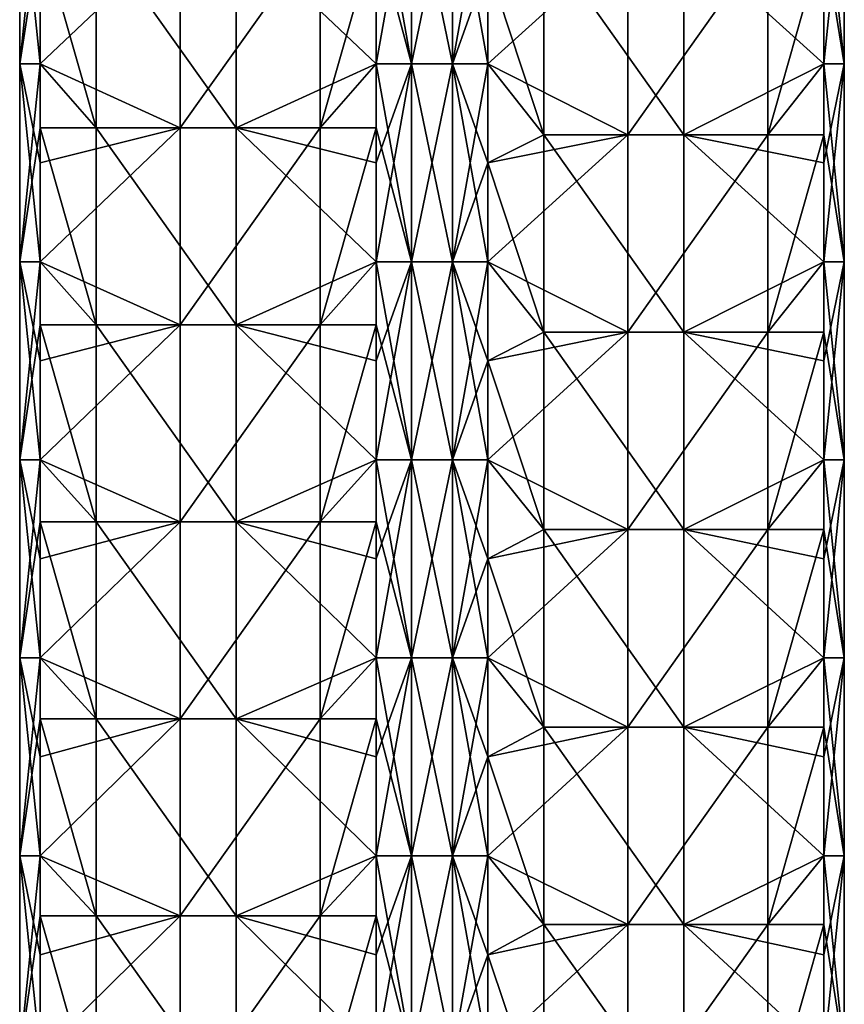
# Model space of a CAD drawing. Extents: x -90 to 138, y -1992 to 8.
# Tile 17 of 21: x -52 to 52, y -484 to -360. Entities that reach past the tile are written whole.
import ezdxf

# ---------------------------------------------------------------- set-up
doc = ezdxf.new("R2010")
doc.units = 0
doc.header["$LTSCALE"] = 81.481481
for name, color, linetype in [('20', 7, 'CONTINUOUS'), ('21', 7, 'CONTINUOUS'), ('22', 7, 'CONTINUOUS'), ('23', 7, 'CONTINUOUS'), ('24', 7, 'CONTINUOUS'), ('25', 7, 'CONTINUOUS'), ('26', 7, 'CONTINUOUS'), ('27', 7, 'CONTINUOUS')]:
    doc.layers.add(name, color=color, linetype=linetype)

msp = doc.modelspace()

# ---------------------------------------------------------------- linework, layer by layer
at = {"layer": '20', "linetype": 'CONTINUOUS'}
for points in [[(-7.07, -352.89, -49.5), (-2.59, -340.38, -52.09), (-7.07, -365.4, -49.5), (-7.07, -352.89, -49.5)], [(-7.07, -365.4, -49.5), (-2.59, -340.38, -52.09), (-2.59, -365.4, -52.09), (-7.07, -365.4, -49.5)], [(-2.59, -340.38, -52.09), (2.59, -340.38, -52.09), (-2.59, -365.4, -52.09), (-2.59, -340.38, -52.09)], [(-2.59, -365.4, -52.09), (2.59, -340.38, -52.09), (2.59, -365.4, -52.09), (-2.59, -365.4, -52.09)], [(2.59, -340.38, -52.09), (7.07, -340.38, -49.5), (2.59, -365.4, -52.09), (2.59, -340.38, -52.09)], [(7.07, -340.38, -49.5), (7.07, -352.89, -49.5), (2.59, -365.4, -52.09), (7.07, -340.38, -49.5)], [(2.59, -365.4, -52.09), (7.07, -352.89, -49.5), (7.07, -365.4, -49.5), (2.59, -365.4, -52.09)], [(-7.07, -365.4, -49.5), (-2.59, -365.4, -52.09), (-7.07, -377.91, -49.5), (-7.07, -365.4, -49.5)], [(-7.07, -377.91, -49.5), (-2.59, -365.4, -52.09), (-7.07, -390.43, -49.5), (-7.07, -377.91, -49.5)], [(-7.07, -390.43, -49.5), (-2.59, -365.4, -52.09), (-2.59, -390.43, -52.09), (-7.07, -390.43, -49.5)], [(-2.59, -365.4, -52.09), (2.59, -365.4, -52.09), (-2.59, -390.43, -52.09), (-2.59, -365.4, -52.09)], [(-2.59, -390.43, -52.09), (2.59, -365.4, -52.09), (2.59, -390.43, -52.09), (-2.59, -390.43, -52.09)], [(2.59, -365.4, -52.09), (7.07, -365.4, -49.5), (2.59, -390.43, -52.09), (2.59, -365.4, -52.09)], [(7.07, -365.4, -49.5), (7.07, -377.91, -49.5), (2.59, -390.43, -52.09), (7.07, -365.4, -49.5)], [(2.59, -390.43, -52.09), (7.07, -377.91, -49.5), (7.07, -390.43, -49.5), (2.59, -390.43, -52.09)], [(-7.07, -390.43, -49.5), (-2.59, -390.43, -52.09), (-7.07, -402.94, -49.5), (-7.07, -390.43, -49.5)], [(-7.07, -402.94, -49.5), (-2.59, -390.43, -52.09), (-7.07, -415.45, -49.5), (-7.07, -402.94, -49.5)], [(-7.07, -415.45, -49.5), (-2.59, -390.43, -52.09), (-2.59, -415.45, -52.09), (-7.07, -415.45, -49.5)], [(-2.59, -390.43, -52.09), (2.59, -390.43, -52.09), (-2.59, -415.45, -52.09), (-2.59, -390.43, -52.09)], [(-2.59, -415.45, -52.09), (2.59, -390.43, -52.09), (2.59, -415.45, -52.09), (-2.59, -415.45, -52.09)], [(2.59, -390.43, -52.09), (7.07, -390.43, -49.5), (2.59, -415.45, -52.09), (2.59, -390.43, -52.09)], [(7.07, -390.43, -49.5), (7.07, -402.94, -49.5), (2.59, -415.45, -52.09), (7.07, -390.43, -49.5)], [(2.59, -415.45, -52.09), (7.07, -402.94, -49.5), (7.07, -415.45, -49.5), (2.59, -415.45, -52.09)], [(-7.07, -415.45, -49.5), (-2.59, -415.45, -52.09), (-7.07, -427.96, -49.5), (-7.07, -415.45, -49.5)], [(-7.07, -427.96, -49.5), (-2.59, -415.45, -52.09), (-7.07, -440.48, -49.5), (-7.07, -427.96, -49.5)], [(-7.07, -440.48, -49.5), (-2.59, -415.45, -52.09), (-2.59, -440.48, -52.09), (-7.07, -440.48, -49.5)], [(-2.59, -415.45, -52.09), (2.59, -415.45, -52.09), (-2.59, -440.48, -52.09), (-2.59, -415.45, -52.09)], [(-2.59, -440.48, -52.09), (2.59, -415.45, -52.09), (2.59, -440.48, -52.09), (-2.59, -440.48, -52.09)], [(2.59, -415.45, -52.09), (7.07, -415.45, -49.5), (2.59, -440.48, -52.09), (2.59, -415.45, -52.09)], [(7.07, -415.45, -49.5), (7.07, -427.96, -49.5), (2.59, -440.48, -52.09), (7.07, -415.45, -49.5)], [(2.59, -440.48, -52.09), (7.07, -427.96, -49.5), (7.07, -440.48, -49.5), (2.59, -440.48, -52.09)], [(-7.07, -440.48, -49.5), (-2.59, -440.48, -52.09), (-7.07, -452.99, -49.5), (-7.07, -440.48, -49.5)], [(-7.07, -452.99, -49.5), (-2.59, -440.48, -52.09), (-7.07, -465.5, -49.5), (-7.07, -452.99, -49.5)], [(-7.07, -465.5, -49.5), (-2.59, -440.48, -52.09), (-2.59, -465.5, -52.09), (-7.07, -465.5, -49.5)], [(-2.59, -440.48, -52.09), (2.59, -440.48, -52.09), (-2.59, -465.5, -52.09), (-2.59, -440.48, -52.09)], [(-2.59, -465.5, -52.09), (2.59, -440.48, -52.09), (2.59, -465.5, -52.09), (-2.59, -465.5, -52.09)], [(2.59, -440.48, -52.09), (7.07, -440.48, -49.5), (2.59, -465.5, -52.09), (2.59, -440.48, -52.09)], [(7.07, -440.48, -49.5), (7.07, -452.99, -49.5), (2.59, -465.5, -52.09), (7.07, -440.48, -49.5)], [(2.59, -465.5, -52.09), (7.07, -452.99, -49.5), (7.07, -465.5, -49.5), (2.59, -465.5, -52.09)], [(-7.07, -465.5, -49.5), (-2.59, -465.5, -52.09), (-7.07, -478.01, -49.5), (-7.07, -465.5, -49.5)], [(-7.07, -478.01, -49.5), (-2.59, -465.5, -52.09), (-7.07, -490.52, -49.5), (-7.07, -478.01, -49.5)], [(-7.07, -490.52, -49.5), (-2.59, -465.5, -52.09), (-2.59, -490.52, -52.09), (-7.07, -490.52, -49.5)], [(-2.59, -465.5, -52.09), (2.59, -465.5, -52.09), (-2.59, -490.52, -52.09), (-2.59, -465.5, -52.09)], [(-2.59, -490.52, -52.09), (2.59, -465.5, -52.09), (2.59, -490.52, -52.09), (-2.59, -490.52, -52.09)], [(2.59, -465.5, -52.09), (7.07, -465.5, -49.5), (2.59, -490.52, -52.09), (2.59, -465.5, -52.09)], [(7.07, -465.5, -49.5), (7.07, -478.01, -49.5), (2.59, -490.52, -52.09), (7.07, -465.5, -49.5)], [(2.59, -490.52, -52.09), (7.07, -478.01, -49.5), (7.07, -490.52, -49.5), (2.59, -490.52, -52.09)]]:
    msp.add_3dface(points, dxfattribs=at)
at = {"layer": '21', "linetype": 'CONTINUOUS'}
for points in [[(-42.44, -348.6, -14.12), (-42.44, -373.5, -14.12), (-49.5, -348.6, -7.07), (-42.44, -348.6, -14.12)], [(-49.5, -348.6, -7.07), (-42.44, -373.5, -14.12), (-49.5, -365.4, -7.07), (-49.5, -348.6, -7.07)], [(-24.75, -348.6, -31.82), (-24.75, -373.5, -31.82), (-42.44, -348.6, -14.12), (-24.75, -348.6, -31.82)], [(-42.44, -348.6, -14.12), (-24.75, -373.5, -31.82), (-42.44, -373.5, -14.12), (-42.44, -348.6, -14.12)], [(-7.07, -352.89, -49.5), (-7.07, -365.4, -49.5), (-24.75, -348.6, -31.82), (-7.07, -352.89, -49.5)], [(-24.75, -348.6, -31.82), (-7.07, -365.4, -49.5), (-24.75, -373.5, -31.82), (-24.75, -348.6, -31.82)], [(-49.5, -365.4, -7.07), (-42.44, -373.5, -14.12), (-49.5, -373.5, -7.07), (-49.5, -365.4, -7.07)], [(-7.07, -365.4, -49.5), (-7.07, -377.91, -49.5), (-24.75, -373.5, -31.82), (-7.07, -365.4, -49.5)], [(-42.44, -373.5, -14.12), (-42.44, -398.4, -14.12), (-49.5, -373.5, -7.07), (-42.44, -373.5, -14.12)], [(-49.5, -373.5, -7.07), (-42.44, -398.4, -14.12), (-49.5, -390.43, -7.07), (-49.5, -373.5, -7.07)], [(-24.75, -373.5, -31.82), (-24.75, -398.4, -31.82), (-42.44, -373.5, -14.12), (-24.75, -373.5, -31.82)], [(-42.44, -373.5, -14.12), (-24.75, -398.4, -31.82), (-42.44, -398.4, -14.12), (-42.44, -373.5, -14.12)], [(-7.07, -377.91, -49.5), (-7.07, -390.43, -49.5), (-24.75, -373.5, -31.82), (-7.07, -377.91, -49.5)], [(-24.75, -373.5, -31.82), (-7.07, -390.43, -49.5), (-24.75, -398.4, -31.82), (-24.75, -373.5, -31.82)], [(-49.5, -390.43, -7.07), (-42.44, -398.4, -14.12), (-49.5, -398.4, -7.07), (-49.5, -390.43, -7.07)], [(-7.07, -390.43, -49.5), (-7.07, -402.94, -49.5), (-24.75, -398.4, -31.82), (-7.07, -390.43, -49.5)], [(-42.44, -398.4, -14.12), (-42.44, -423.3, -14.12), (-49.5, -398.4, -7.07), (-42.44, -398.4, -14.12)], [(-49.5, -398.4, -7.07), (-42.44, -423.3, -14.12), (-49.5, -415.45, -7.07), (-49.5, -398.4, -7.07)], [(-24.75, -398.4, -31.82), (-24.75, -423.3, -31.82), (-42.44, -398.4, -14.12), (-24.75, -398.4, -31.82)], [(-42.44, -398.4, -14.12), (-24.75, -423.3, -31.82), (-42.44, -423.3, -14.12), (-42.44, -398.4, -14.12)], [(-7.07, -402.94, -49.5), (-7.07, -415.45, -49.5), (-24.75, -398.4, -31.82), (-7.07, -402.94, -49.5)], [(-24.75, -398.4, -31.82), (-7.07, -415.45, -49.5), (-24.75, -423.3, -31.82), (-24.75, -398.4, -31.82)], [(-49.5, -415.45, -7.07), (-42.44, -423.3, -14.12), (-49.5, -423.3, -7.07), (-49.5, -415.45, -7.07)], [(-7.07, -415.45, -49.5), (-7.07, -427.96, -49.5), (-24.75, -423.3, -31.82), (-7.07, -415.45, -49.5)], [(-42.44, -423.3, -14.12), (-42.44, -448.2, -14.12), (-49.5, -423.3, -7.07), (-42.44, -423.3, -14.12)], [(-49.5, -423.3, -7.07), (-42.44, -448.2, -14.12), (-49.5, -440.48, -7.07), (-49.5, -423.3, -7.07)], [(-24.75, -423.3, -31.82), (-24.75, -448.2, -31.82), (-42.44, -423.3, -14.12), (-24.75, -423.3, -31.82)], [(-42.44, -423.3, -14.12), (-24.75, -448.2, -31.82), (-42.44, -448.2, -14.12), (-42.44, -423.3, -14.12)], [(-7.07, -427.96, -49.5), (-7.07, -440.48, -49.5), (-24.75, -423.3, -31.82), (-7.07, -427.96, -49.5)], [(-24.75, -423.3, -31.82), (-7.07, -440.48, -49.5), (-24.75, -448.2, -31.82), (-24.75, -423.3, -31.82)], [(-49.5, -440.48, -7.07), (-42.44, -448.2, -14.12), (-49.5, -448.2, -7.07), (-49.5, -440.48, -7.07)], [(-7.07, -440.48, -49.5), (-7.07, -452.99, -49.5), (-24.75, -448.2, -31.82), (-7.07, -440.48, -49.5)], [(-42.44, -448.2, -14.12), (-42.44, -473.1, -14.12), (-49.5, -448.2, -7.07), (-42.44, -448.2, -14.12)], [(-49.5, -448.2, -7.07), (-42.44, -473.1, -14.12), (-49.5, -465.5, -7.07), (-49.5, -448.2, -7.07)], [(-24.75, -448.2, -31.82), (-24.75, -473.1, -31.82), (-42.44, -448.2, -14.12), (-24.75, -448.2, -31.82)], [(-42.44, -448.2, -14.12), (-24.75, -473.1, -31.82), (-42.44, -473.1, -14.12), (-42.44, -448.2, -14.12)], [(-7.07, -452.99, -49.5), (-7.07, -465.5, -49.5), (-24.75, -448.2, -31.82), (-7.07, -452.99, -49.5)], [(-24.75, -448.2, -31.82), (-7.07, -465.5, -49.5), (-24.75, -473.1, -31.82), (-24.75, -448.2, -31.82)], [(-49.5, -465.5, -7.07), (-42.44, -473.1, -14.12), (-49.5, -473.1, -7.07), (-49.5, -465.5, -7.07)], [(-7.07, -465.5, -49.5), (-7.07, -478.01, -49.5), (-24.75, -473.1, -31.82), (-7.07, -465.5, -49.5)], [(-42.44, -473.1, -14.12), (-42.44, -498, -14.12), (-49.5, -473.1, -7.07), (-42.44, -473.1, -14.12)], [(-49.5, -473.1, -7.07), (-42.44, -498, -14.12), (-49.5, -490.52, -7.07), (-49.5, -473.1, -7.07)], [(-24.75, -473.1, -31.82), (-24.75, -498, -31.82), (-42.44, -473.1, -14.12), (-24.75, -473.1, -31.82)], [(-42.44, -473.1, -14.12), (-24.75, -498, -31.82), (-42.44, -498, -14.12), (-42.44, -473.1, -14.12)], [(-7.07, -478.01, -49.5), (-7.07, -490.52, -49.5), (-24.75, -473.1, -31.82), (-7.07, -478.01, -49.5)], [(-24.75, -473.1, -31.82), (-7.07, -490.52, -49.5), (-24.75, -498, -31.82), (-24.75, -473.1, -31.82)]]:
    msp.add_3dface(points, dxfattribs=at)
at = {"layer": '22', "linetype": 'CONTINUOUS'}
for points in [[(-49.5, -340.38, -7.07), (-49.5, -348.6, -7.07), (-52.09, -365.4, -2.59), (-49.5, -340.38, -7.07)], [(-52.09, -340.38, -2.59), (-49.5, -340.38, -7.07), (-52.09, -365.4, -2.59), (-52.09, -340.38, -2.59)], [(-52.09, -340.38, 2.59), (-52.09, -340.38, -2.59), (-52.09, -365.4, 2.59), (-52.09, -340.38, 2.59)], [(-49.5, -352.89, 7.07), (-52.09, -340.38, 2.59), (-49.5, -365.4, 7.07), (-49.5, -352.89, 7.07)], [(-49.5, -365.4, 7.07), (-52.09, -340.38, 2.59), (-52.09, -365.4, 2.59), (-49.5, -365.4, 7.07)], [(-52.09, -365.4, 2.59), (-52.09, -340.38, -2.59), (-52.09, -365.4, -2.59), (-52.09, -365.4, 2.59)], [(-49.5, -348.6, -7.07), (-49.5, -365.4, -7.07), (-52.09, -365.4, -2.59), (-49.5, -348.6, -7.07)], [(-49.5, -365.4, -7.07), (-49.5, -373.5, -7.07), (-52.09, -390.43, -2.59), (-49.5, -365.4, -7.07)], [(-52.09, -365.4, -2.59), (-49.5, -365.4, -7.07), (-52.09, -390.43, -2.59), (-52.09, -365.4, -2.59)], [(-49.5, -365.4, 7.07), (-52.09, -365.4, 2.59), (-49.5, -377.91, 7.07), (-49.5, -365.4, 7.07)], [(-52.09, -365.4, 2.59), (-52.09, -365.4, -2.59), (-52.09, -390.43, 2.59), (-52.09, -365.4, 2.59)], [(-49.5, -377.91, 7.07), (-52.09, -365.4, 2.59), (-49.5, -390.43, 7.07), (-49.5, -377.91, 7.07)], [(-49.5, -390.43, 7.07), (-52.09, -365.4, 2.59), (-52.09, -390.43, 2.59), (-49.5, -390.43, 7.07)], [(-52.09, -390.43, 2.59), (-52.09, -365.4, -2.59), (-52.09, -390.43, -2.59), (-52.09, -390.43, 2.59)], [(-49.5, -373.5, -7.07), (-49.5, -390.43, -7.07), (-52.09, -390.43, -2.59), (-49.5, -373.5, -7.07)], [(-49.5, -390.43, -7.07), (-49.5, -398.4, -7.07), (-52.09, -415.45, -2.59), (-49.5, -390.43, -7.07)], [(-52.09, -390.43, -2.59), (-49.5, -390.43, -7.07), (-52.09, -415.45, -2.59), (-52.09, -390.43, -2.59)], [(-49.5, -390.43, 7.07), (-52.09, -390.43, 2.59), (-49.5, -402.94, 7.07), (-49.5, -390.43, 7.07)], [(-52.09, -390.43, 2.59), (-52.09, -390.43, -2.59), (-52.09, -415.45, 2.59), (-52.09, -390.43, 2.59)], [(-49.5, -402.94, 7.07), (-52.09, -390.43, 2.59), (-49.5, -415.45, 7.07), (-49.5, -402.94, 7.07)], [(-49.5, -415.45, 7.07), (-52.09, -390.43, 2.59), (-52.09, -415.45, 2.59), (-49.5, -415.45, 7.07)], [(-52.09, -415.45, 2.59), (-52.09, -390.43, -2.59), (-52.09, -415.45, -2.59), (-52.09, -415.45, 2.59)], [(-49.5, -398.4, -7.07), (-49.5, -415.45, -7.07), (-52.09, -415.45, -2.59), (-49.5, -398.4, -7.07)], [(-49.5, -415.45, -7.07), (-49.5, -423.3, -7.07), (-52.09, -440.48, -2.59), (-49.5, -415.45, -7.07)], [(-52.09, -415.45, -2.59), (-49.5, -415.45, -7.07), (-52.09, -440.48, -2.59), (-52.09, -415.45, -2.59)], [(-49.5, -415.45, 7.07), (-52.09, -415.45, 2.59), (-49.5, -427.96, 7.07), (-49.5, -415.45, 7.07)], [(-52.09, -415.45, 2.59), (-52.09, -415.45, -2.59), (-52.09, -440.48, 2.59), (-52.09, -415.45, 2.59)], [(-49.5, -427.96, 7.07), (-52.09, -415.45, 2.59), (-49.5, -440.48, 7.07), (-49.5, -427.96, 7.07)], [(-49.5, -440.48, 7.07), (-52.09, -415.45, 2.59), (-52.09, -440.48, 2.59), (-49.5, -440.48, 7.07)], [(-52.09, -440.48, 2.59), (-52.09, -415.45, -2.59), (-52.09, -440.48, -2.59), (-52.09, -440.48, 2.59)], [(-49.5, -423.3, -7.07), (-49.5, -440.48, -7.07), (-52.09, -440.48, -2.59), (-49.5, -423.3, -7.07)], [(-49.5, -440.48, -7.07), (-49.5, -448.2, -7.07), (-52.09, -465.5, -2.59), (-49.5, -440.48, -7.07)], [(-52.09, -440.48, -2.59), (-49.5, -440.48, -7.07), (-52.09, -465.5, -2.59), (-52.09, -440.48, -2.59)], [(-49.5, -440.48, 7.07), (-52.09, -440.48, 2.59), (-49.5, -452.99, 7.07), (-49.5, -440.48, 7.07)], [(-52.09, -440.48, 2.59), (-52.09, -440.48, -2.59), (-52.09, -465.5, 2.59), (-52.09, -440.48, 2.59)], [(-49.5, -452.99, 7.07), (-52.09, -440.48, 2.59), (-49.5, -465.5, 7.07), (-49.5, -452.99, 7.07)], [(-49.5, -465.5, 7.07), (-52.09, -440.48, 2.59), (-52.09, -465.5, 2.59), (-49.5, -465.5, 7.07)], [(-52.09, -465.5, 2.59), (-52.09, -440.48, -2.59), (-52.09, -465.5, -2.59), (-52.09, -465.5, 2.59)], [(-49.5, -448.2, -7.07), (-49.5, -465.5, -7.07), (-52.09, -465.5, -2.59), (-49.5, -448.2, -7.07)], [(-49.5, -465.5, -7.07), (-49.5, -473.1, -7.07), (-52.09, -490.52, -2.59), (-49.5, -465.5, -7.07)], [(-52.09, -465.5, -2.59), (-49.5, -465.5, -7.07), (-52.09, -490.52, -2.59), (-52.09, -465.5, -2.59)], [(-49.5, -465.5, 7.07), (-52.09, -465.5, 2.59), (-49.5, -478.01, 7.07), (-49.5, -465.5, 7.07)], [(-52.09, -465.5, 2.59), (-52.09, -465.5, -2.59), (-52.09, -490.52, 2.59), (-52.09, -465.5, 2.59)], [(-49.5, -478.01, 7.07), (-52.09, -465.5, 2.59), (-49.5, -490.52, 7.07), (-49.5, -478.01, 7.07)], [(-49.5, -490.52, 7.07), (-52.09, -465.5, 2.59), (-52.09, -490.52, 2.59), (-49.5, -490.52, 7.07)], [(-52.09, -490.52, 2.59), (-52.09, -465.5, -2.59), (-52.09, -490.52, -2.59), (-52.09, -490.52, 2.59)], [(-49.5, -473.1, -7.07), (-49.5, -490.52, -7.07), (-52.09, -490.52, -2.59), (-49.5, -473.1, -7.07)]]:
    msp.add_3dface(points, dxfattribs=at)
at = {"layer": '23', "linetype": 'CONTINUOUS'}
for points in [[(-49.5, -352.89, 7.07), (-49.5, -365.4, 7.07), (-31.82, -348.6, 24.75), (-49.5, -352.89, 7.07)], [(-31.82, -348.6, 24.75), (-49.5, -365.4, 7.07), (-31.82, -373.5, 24.75), (-31.82, -348.6, 24.75)], [(-31.82, -348.6, 24.75), (-31.82, -373.5, 24.75), (-14.12, -348.6, 42.44), (-31.82, -348.6, 24.75)], [(-14.12, -348.6, 42.44), (-31.82, -373.5, 24.75), (-14.12, -373.5, 42.44), (-14.12, -348.6, 42.44)], [(-14.12, -348.6, 42.44), (-14.12, -373.5, 42.44), (-7.07, -348.6, 49.5), (-14.12, -348.6, 42.44)], [(-7.07, -348.6, 49.5), (-14.12, -373.5, 42.44), (-7.07, -365.4, 49.5), (-7.07, -348.6, 49.5)], [(-49.5, -365.4, 7.07), (-49.5, -377.91, 7.07), (-31.82, -373.5, 24.75), (-49.5, -365.4, 7.07)], [(-7.07, -365.4, 49.5), (-14.12, -373.5, 42.44), (-7.07, -373.5, 49.5), (-7.07, -365.4, 49.5)], [(-49.5, -377.91, 7.07), (-49.5, -390.43, 7.07), (-31.82, -373.5, 24.75), (-49.5, -377.91, 7.07)], [(-31.82, -373.5, 24.75), (-49.5, -390.43, 7.07), (-31.82, -398.4, 24.75), (-31.82, -373.5, 24.75)], [(-31.82, -373.5, 24.75), (-31.82, -398.4, 24.75), (-14.12, -373.5, 42.44), (-31.82, -373.5, 24.75)], [(-14.12, -373.5, 42.44), (-31.82, -398.4, 24.75), (-14.12, -398.4, 42.44), (-14.12, -373.5, 42.44)], [(-14.12, -373.5, 42.44), (-14.12, -398.4, 42.44), (-7.07, -373.5, 49.5), (-14.12, -373.5, 42.44)], [(-7.07, -373.5, 49.5), (-14.12, -398.4, 42.44), (-7.07, -390.43, 49.5), (-7.07, -373.5, 49.5)], [(-49.5, -390.43, 7.07), (-49.5, -402.94, 7.07), (-31.82, -398.4, 24.75), (-49.5, -390.43, 7.07)], [(-7.07, -390.43, 49.5), (-14.12, -398.4, 42.44), (-7.07, -398.4, 49.5), (-7.07, -390.43, 49.5)], [(-49.5, -402.94, 7.07), (-49.5, -415.45, 7.07), (-31.82, -398.4, 24.75), (-49.5, -402.94, 7.07)], [(-31.82, -398.4, 24.75), (-49.5, -415.45, 7.07), (-31.82, -423.3, 24.75), (-31.82, -398.4, 24.75)], [(-31.82, -398.4, 24.75), (-31.82, -423.3, 24.75), (-14.12, -398.4, 42.44), (-31.82, -398.4, 24.75)], [(-14.12, -398.4, 42.44), (-31.82, -423.3, 24.75), (-14.12, -423.3, 42.44), (-14.12, -398.4, 42.44)], [(-14.12, -398.4, 42.44), (-14.12, -423.3, 42.44), (-7.07, -398.4, 49.5), (-14.12, -398.4, 42.44)], [(-7.07, -398.4, 49.5), (-14.12, -423.3, 42.44), (-7.07, -415.45, 49.5), (-7.07, -398.4, 49.5)], [(-49.5, -415.45, 7.07), (-49.5, -427.96, 7.07), (-31.82, -423.3, 24.75), (-49.5, -415.45, 7.07)], [(-7.07, -415.45, 49.5), (-14.12, -423.3, 42.44), (-7.07, -423.3, 49.5), (-7.07, -415.45, 49.5)], [(-49.5, -427.96, 7.07), (-49.5, -440.48, 7.07), (-31.82, -423.3, 24.75), (-49.5, -427.96, 7.07)], [(-31.82, -423.3, 24.75), (-49.5, -440.48, 7.07), (-31.82, -448.2, 24.75), (-31.82, -423.3, 24.75)], [(-31.82, -423.3, 24.75), (-31.82, -448.2, 24.75), (-14.12, -423.3, 42.44), (-31.82, -423.3, 24.75)], [(-14.12, -423.3, 42.44), (-31.82, -448.2, 24.75), (-14.12, -448.2, 42.44), (-14.12, -423.3, 42.44)], [(-14.12, -423.3, 42.44), (-14.12, -448.2, 42.44), (-7.07, -423.3, 49.5), (-14.12, -423.3, 42.44)], [(-7.07, -423.3, 49.5), (-14.12, -448.2, 42.44), (-7.07, -440.48, 49.5), (-7.07, -423.3, 49.5)], [(-49.5, -440.48, 7.07), (-49.5, -452.99, 7.07), (-31.82, -448.2, 24.75), (-49.5, -440.48, 7.07)], [(-7.07, -440.48, 49.5), (-14.12, -448.2, 42.44), (-7.07, -448.2, 49.5), (-7.07, -440.48, 49.5)], [(-49.5, -452.99, 7.07), (-49.5, -465.5, 7.07), (-31.82, -448.2, 24.75), (-49.5, -452.99, 7.07)], [(-31.82, -448.2, 24.75), (-49.5, -465.5, 7.07), (-31.82, -473.1, 24.75), (-31.82, -448.2, 24.75)], [(-31.82, -448.2, 24.75), (-31.82, -473.1, 24.75), (-14.12, -448.2, 42.44), (-31.82, -448.2, 24.75)], [(-14.12, -448.2, 42.44), (-31.82, -473.1, 24.75), (-14.12, -473.1, 42.44), (-14.12, -448.2, 42.44)], [(-14.12, -448.2, 42.44), (-14.12, -473.1, 42.44), (-7.07, -448.2, 49.5), (-14.12, -448.2, 42.44)], [(-7.07, -448.2, 49.5), (-14.12, -473.1, 42.44), (-7.07, -465.5, 49.5), (-7.07, -448.2, 49.5)], [(-49.5, -465.5, 7.07), (-49.5, -478.01, 7.07), (-31.82, -473.1, 24.75), (-49.5, -465.5, 7.07)], [(-7.07, -465.5, 49.5), (-14.12, -473.1, 42.44), (-7.07, -473.1, 49.5), (-7.07, -465.5, 49.5)], [(-49.5, -478.01, 7.07), (-49.5, -490.52, 7.07), (-31.82, -473.1, 24.75), (-49.5, -478.01, 7.07)], [(-31.82, -473.1, 24.75), (-49.5, -490.52, 7.07), (-31.82, -498, 24.75), (-31.82, -473.1, 24.75)], [(-31.82, -473.1, 24.75), (-31.82, -498, 24.75), (-14.12, -473.1, 42.44), (-31.82, -473.1, 24.75)], [(-14.12, -473.1, 42.44), (-31.82, -498, 24.75), (-14.12, -498, 42.44), (-14.12, -473.1, 42.44)], [(-14.12, -473.1, 42.44), (-14.12, -498, 42.44), (-7.07, -473.1, 49.5), (-14.12, -473.1, 42.44)], [(-7.07, -473.1, 49.5), (-14.12, -498, 42.44), (-7.07, -490.52, 49.5), (-7.07, -473.1, 49.5)]]:
    msp.add_3dface(points, dxfattribs=at)
at = {"layer": '24', "linetype": 'CONTINUOUS'}
for points in [[(-7.07, -340.38, 49.5), (-7.07, -348.6, 49.5), (-2.59, -365.4, 52.09), (-7.07, -340.38, 49.5)], [(-2.59, -340.38, 52.09), (-7.07, -340.38, 49.5), (-2.59, -365.4, 52.09), (-2.59, -340.38, 52.09)], [(2.59, -340.38, 52.09), (-2.59, -340.38, 52.09), (2.59, -365.4, 52.09), (2.59, -340.38, 52.09)], [(2.59, -365.4, 52.09), (-2.59, -340.38, 52.09), (-2.59, -365.4, 52.09), (2.59, -365.4, 52.09)], [(7.07, -352.89, 49.5), (2.59, -340.38, 52.09), (7.07, -365.4, 49.5), (7.07, -352.89, 49.5)], [(7.07, -365.4, 49.5), (2.59, -340.38, 52.09), (2.59, -365.4, 52.09), (7.07, -365.4, 49.5)], [(-7.07, -348.6, 49.5), (-7.07, -365.4, 49.5), (-2.59, -365.4, 52.09), (-7.07, -348.6, 49.5)], [(-7.07, -365.4, 49.5), (-7.07, -373.5, 49.5), (-2.59, -390.43, 52.09), (-7.07, -365.4, 49.5)], [(-2.59, -365.4, 52.09), (-7.07, -365.4, 49.5), (-2.59, -390.43, 52.09), (-2.59, -365.4, 52.09)], [(2.59, -365.4, 52.09), (-2.59, -365.4, 52.09), (2.59, -390.43, 52.09), (2.59, -365.4, 52.09)], [(2.59, -390.43, 52.09), (-2.59, -365.4, 52.09), (-2.59, -390.43, 52.09), (2.59, -390.43, 52.09)], [(7.07, -365.4, 49.5), (2.59, -365.4, 52.09), (7.07, -377.91, 49.5), (7.07, -365.4, 49.5)], [(7.07, -377.91, 49.5), (2.59, -365.4, 52.09), (7.07, -390.43, 49.5), (7.07, -377.91, 49.5)], [(7.07, -390.43, 49.5), (2.59, -365.4, 52.09), (2.59, -390.43, 52.09), (7.07, -390.43, 49.5)], [(-7.07, -373.5, 49.5), (-7.07, -390.43, 49.5), (-2.59, -390.43, 52.09), (-7.07, -373.5, 49.5)], [(-7.07, -390.43, 49.5), (-7.07, -398.4, 49.5), (-2.59, -415.45, 52.09), (-7.07, -390.43, 49.5)], [(-2.59, -390.43, 52.09), (-7.07, -390.43, 49.5), (-2.59, -415.45, 52.09), (-2.59, -390.43, 52.09)], [(2.59, -390.43, 52.09), (-2.59, -390.43, 52.09), (2.59, -415.45, 52.09), (2.59, -390.43, 52.09)], [(2.59, -415.45, 52.09), (-2.59, -390.43, 52.09), (-2.59, -415.45, 52.09), (2.59, -415.45, 52.09)], [(7.07, -390.43, 49.5), (2.59, -390.43, 52.09), (7.07, -402.94, 49.5), (7.07, -390.43, 49.5)], [(7.07, -402.94, 49.5), (2.59, -390.43, 52.09), (7.07, -415.45, 49.5), (7.07, -402.94, 49.5)], [(7.07, -415.45, 49.5), (2.59, -390.43, 52.09), (2.59, -415.45, 52.09), (7.07, -415.45, 49.5)], [(-7.07, -398.4, 49.5), (-7.07, -415.45, 49.5), (-2.59, -415.45, 52.09), (-7.07, -398.4, 49.5)], [(-7.07, -415.45, 49.5), (-7.07, -423.3, 49.5), (-2.59, -440.48, 52.09), (-7.07, -415.45, 49.5)], [(-2.59, -415.45, 52.09), (-7.07, -415.45, 49.5), (-2.59, -440.48, 52.09), (-2.59, -415.45, 52.09)], [(2.59, -415.45, 52.09), (-2.59, -415.45, 52.09), (2.59, -440.48, 52.09), (2.59, -415.45, 52.09)], [(2.59, -440.48, 52.09), (-2.59, -415.45, 52.09), (-2.59, -440.48, 52.09), (2.59, -440.48, 52.09)], [(7.07, -415.45, 49.5), (2.59, -415.45, 52.09), (7.07, -427.96, 49.5), (7.07, -415.45, 49.5)], [(7.07, -427.96, 49.5), (2.59, -415.45, 52.09), (7.07, -440.48, 49.5), (7.07, -427.96, 49.5)], [(7.07, -440.48, 49.5), (2.59, -415.45, 52.09), (2.59, -440.48, 52.09), (7.07, -440.48, 49.5)], [(-7.07, -423.3, 49.5), (-7.07, -440.48, 49.5), (-2.59, -440.48, 52.09), (-7.07, -423.3, 49.5)], [(-7.07, -440.48, 49.5), (-7.07, -448.2, 49.5), (-2.59, -465.5, 52.09), (-7.07, -440.48, 49.5)], [(-2.59, -440.48, 52.09), (-7.07, -440.48, 49.5), (-2.59, -465.5, 52.09), (-2.59, -440.48, 52.09)], [(2.59, -440.48, 52.09), (-2.59, -440.48, 52.09), (2.59, -465.5, 52.09), (2.59, -440.48, 52.09)], [(2.59, -465.5, 52.09), (-2.59, -440.48, 52.09), (-2.59, -465.5, 52.09), (2.59, -465.5, 52.09)], [(7.07, -440.48, 49.5), (2.59, -440.48, 52.09), (7.07, -452.99, 49.5), (7.07, -440.48, 49.5)], [(7.07, -452.99, 49.5), (2.59, -440.48, 52.09), (7.07, -465.5, 49.5), (7.07, -452.99, 49.5)], [(7.07, -465.5, 49.5), (2.59, -440.48, 52.09), (2.59, -465.5, 52.09), (7.07, -465.5, 49.5)], [(-7.07, -448.2, 49.5), (-7.07, -465.5, 49.5), (-2.59, -465.5, 52.09), (-7.07, -448.2, 49.5)], [(-7.07, -465.5, 49.5), (-7.07, -473.1, 49.5), (-2.59, -490.52, 52.09), (-7.07, -465.5, 49.5)], [(-2.59, -465.5, 52.09), (-7.07, -465.5, 49.5), (-2.59, -490.52, 52.09), (-2.59, -465.5, 52.09)], [(2.59, -465.5, 52.09), (-2.59, -465.5, 52.09), (2.59, -490.52, 52.09), (2.59, -465.5, 52.09)], [(2.59, -490.52, 52.09), (-2.59, -465.5, 52.09), (-2.59, -490.52, 52.09), (2.59, -490.52, 52.09)], [(7.07, -465.5, 49.5), (2.59, -465.5, 52.09), (7.07, -478.01, 49.5), (7.07, -465.5, 49.5)], [(7.07, -478.01, 49.5), (2.59, -465.5, 52.09), (7.07, -490.52, 49.5), (7.07, -478.01, 49.5)], [(7.07, -490.52, 49.5), (2.59, -465.5, 52.09), (2.59, -490.52, 52.09), (7.07, -490.52, 49.5)], [(-7.07, -473.1, 49.5), (-7.07, -490.52, 49.5), (-2.59, -490.52, 52.09), (-7.07, -473.1, 49.5)]]:
    msp.add_3dface(points, dxfattribs=at)
at = {"layer": '25', "linetype": 'CONTINUOUS'}
for points in [[(7.07, -352.89, 49.5), (7.07, -365.4, 49.5), (24.75, -349.4, 31.82), (7.07, -352.89, 49.5)], [(24.75, -349.4, 31.82), (7.07, -365.4, 49.5), (24.75, -374.36, 31.82), (24.75, -349.4, 31.82)], [(24.75, -349.4, 31.82), (24.75, -374.36, 31.82), (42.44, -349.4, 14.12), (24.75, -349.4, 31.82)], [(42.44, -349.4, 14.12), (24.75, -374.36, 31.82), (42.44, -374.36, 14.12), (42.44, -349.4, 14.12)], [(42.44, -349.4, 14.12), (42.44, -374.36, 14.12), (49.5, -349.4, 7.07), (42.44, -349.4, 14.12)], [(49.5, -349.4, 7.07), (42.44, -374.36, 14.12), (49.5, -365.4, 7.07), (49.5, -349.4, 7.07)], [(7.07, -365.4, 49.5), (7.07, -377.91, 49.5), (24.75, -374.36, 31.82), (7.07, -365.4, 49.5)], [(49.5, -365.4, 7.07), (42.44, -374.36, 14.12), (49.5, -374.36, 7.07), (49.5, -365.4, 7.07)], [(7.07, -377.91, 49.5), (7.07, -390.43, 49.5), (24.75, -374.36, 31.82), (7.07, -377.91, 49.5)], [(24.75, -374.36, 31.82), (7.07, -390.43, 49.5), (24.75, -399.31, 31.82), (24.75, -374.36, 31.82)], [(24.75, -374.36, 31.82), (24.75, -399.31, 31.82), (42.44, -374.36, 14.12), (24.75, -374.36, 31.82)], [(42.44, -374.36, 14.12), (24.75, -399.31, 31.82), (42.44, -399.31, 14.12), (42.44, -374.36, 14.12)], [(42.44, -374.36, 14.12), (42.44, -399.31, 14.12), (49.5, -374.36, 7.07), (42.44, -374.36, 14.12)], [(49.5, -374.36, 7.07), (42.44, -399.31, 14.12), (49.5, -390.43, 7.07), (49.5, -374.36, 7.07)], [(7.07, -390.43, 49.5), (7.07, -402.94, 49.5), (24.75, -399.31, 31.82), (7.07, -390.43, 49.5)], [(49.5, -390.43, 7.07), (42.44, -399.31, 14.12), (49.5, -399.31, 7.07), (49.5, -390.43, 7.07)], [(7.07, -402.94, 49.5), (7.07, -415.45, 49.5), (24.75, -399.31, 31.82), (7.07, -402.94, 49.5)], [(24.75, -399.31, 31.82), (7.07, -415.45, 49.5), (24.75, -424.27, 31.82), (24.75, -399.31, 31.82)], [(24.75, -399.31, 31.82), (24.75, -424.27, 31.82), (42.44, -399.31, 14.12), (24.75, -399.31, 31.82)], [(42.44, -399.31, 14.12), (24.75, -424.27, 31.82), (42.44, -424.27, 14.12), (42.44, -399.31, 14.12)], [(42.44, -399.31, 14.12), (42.44, -424.27, 14.12), (49.5, -399.31, 7.07), (42.44, -399.31, 14.12)], [(49.5, -399.31, 7.07), (42.44, -424.27, 14.12), (49.5, -415.45, 7.07), (49.5, -399.31, 7.07)], [(7.07, -415.45, 49.5), (7.07, -427.96, 49.5), (24.75, -424.27, 31.82), (7.07, -415.45, 49.5)], [(49.5, -415.45, 7.07), (42.44, -424.27, 14.12), (49.5, -424.27, 7.07), (49.5, -415.45, 7.07)], [(7.07, -427.96, 49.5), (7.07, -440.48, 49.5), (24.75, -424.27, 31.82), (7.07, -427.96, 49.5)], [(24.75, -424.27, 31.82), (7.07, -440.48, 49.5), (24.75, -449.23, 31.82), (24.75, -424.27, 31.82)], [(24.75, -424.27, 31.82), (24.75, -449.23, 31.82), (42.44, -424.27, 14.12), (24.75, -424.27, 31.82)], [(42.44, -424.27, 14.12), (24.75, -449.23, 31.82), (42.44, -449.23, 14.12), (42.44, -424.27, 14.12)], [(42.44, -424.27, 14.12), (42.44, -449.23, 14.12), (49.5, -424.27, 7.07), (42.44, -424.27, 14.12)], [(49.5, -424.27, 7.07), (42.44, -449.23, 14.12), (49.5, -440.48, 7.07), (49.5, -424.27, 7.07)], [(7.07, -440.48, 49.5), (7.07, -452.99, 49.5), (24.75, -449.23, 31.82), (7.07, -440.48, 49.5)], [(49.5, -440.48, 7.07), (42.44, -449.23, 14.12), (49.5, -449.23, 7.07), (49.5, -440.48, 7.07)], [(7.07, -452.99, 49.5), (7.07, -465.5, 49.5), (24.75, -449.23, 31.82), (7.07, -452.99, 49.5)], [(24.75, -449.23, 31.82), (7.07, -465.5, 49.5), (24.75, -474.19, 31.82), (24.75, -449.23, 31.82)], [(24.75, -449.23, 31.82), (24.75, -474.19, 31.82), (42.44, -449.23, 14.12), (24.75, -449.23, 31.82)], [(42.44, -449.23, 14.12), (24.75, -474.19, 31.82), (42.44, -474.19, 14.12), (42.44, -449.23, 14.12)], [(42.44, -449.23, 14.12), (42.44, -474.19, 14.12), (49.5, -449.23, 7.07), (42.44, -449.23, 14.12)], [(49.5, -449.23, 7.07), (42.44, -474.19, 14.12), (49.5, -465.5, 7.07), (49.5, -449.23, 7.07)], [(7.07, -465.5, 49.5), (7.07, -478.01, 49.5), (24.75, -474.19, 31.82), (7.07, -465.5, 49.5)], [(49.5, -465.5, 7.07), (42.44, -474.19, 14.12), (49.5, -474.19, 7.07), (49.5, -465.5, 7.07)], [(7.07, -478.01, 49.5), (7.07, -490.52, 49.5), (24.75, -474.19, 31.82), (7.07, -478.01, 49.5)], [(24.75, -474.19, 31.82), (7.07, -490.52, 49.5), (24.75, -499.14, 31.82), (24.75, -474.19, 31.82)], [(24.75, -474.19, 31.82), (24.75, -499.14, 31.82), (42.44, -474.19, 14.12), (24.75, -474.19, 31.82)], [(42.44, -474.19, 14.12), (24.75, -499.14, 31.82), (42.44, -499.14, 14.12), (42.44, -474.19, 14.12)], [(42.44, -474.19, 14.12), (42.44, -499.14, 14.12), (49.5, -474.19, 7.07), (42.44, -474.19, 14.12)], [(49.5, -474.19, 7.07), (42.44, -499.14, 14.12), (49.5, -490.52, 7.07), (49.5, -474.19, 7.07)]]:
    msp.add_3dface(points, dxfattribs=at)
at = {"layer": '26', "linetype": 'CONTINUOUS'}
for points in [[(49.5, -340.38, 7.07), (49.5, -349.4, 7.07), (52.09, -365.4, 2.59), (49.5, -340.38, 7.07)], [(52.09, -340.38, 2.59), (49.5, -340.38, 7.07), (52.09, -365.4, 2.59), (52.09, -340.38, 2.59)], [(49.5, -352.89, -7.07), (52.09, -340.38, -2.59), (49.5, -365.4, -7.07), (49.5, -352.89, -7.07)], [(49.5, -365.4, -7.07), (52.09, -340.38, -2.59), (52.09, -365.4, -2.59), (49.5, -365.4, -7.07)], [(52.09, -340.38, -2.59), (52.09, -340.38, 2.59), (52.09, -365.4, -2.59), (52.09, -340.38, -2.59)], [(52.09, -365.4, -2.59), (52.09, -340.38, 2.59), (52.09, -365.4, 2.59), (52.09, -365.4, -2.59)], [(49.5, -349.4, 7.07), (49.5, -365.4, 7.07), (52.09, -365.4, 2.59), (49.5, -349.4, 7.07)], [(49.5, -365.4, 7.07), (49.5, -374.36, 7.07), (52.09, -390.43, 2.59), (49.5, -365.4, 7.07)], [(52.09, -365.4, 2.59), (49.5, -365.4, 7.07), (52.09, -390.43, 2.59), (52.09, -365.4, 2.59)], [(49.5, -365.4, -7.07), (52.09, -365.4, -2.59), (49.5, -377.91, -7.07), (49.5, -365.4, -7.07)], [(49.5, -377.91, -7.07), (52.09, -365.4, -2.59), (49.5, -390.43, -7.07), (49.5, -377.91, -7.07)], [(49.5, -390.43, -7.07), (52.09, -365.4, -2.59), (52.09, -390.43, -2.59), (49.5, -390.43, -7.07)], [(52.09, -365.4, -2.59), (52.09, -365.4, 2.59), (52.09, -390.43, -2.59), (52.09, -365.4, -2.59)], [(52.09, -390.43, -2.59), (52.09, -365.4, 2.59), (52.09, -390.43, 2.59), (52.09, -390.43, -2.59)], [(49.5, -374.36, 7.07), (49.5, -390.43, 7.07), (52.09, -390.43, 2.59), (49.5, -374.36, 7.07)], [(49.5, -390.43, 7.07), (49.5, -399.31, 7.07), (52.09, -415.45, 2.59), (49.5, -390.43, 7.07)], [(52.09, -390.43, 2.59), (49.5, -390.43, 7.07), (52.09, -415.45, 2.59), (52.09, -390.43, 2.59)], [(49.5, -390.43, -7.07), (52.09, -390.43, -2.59), (49.5, -402.94, -7.07), (49.5, -390.43, -7.07)], [(49.5, -402.94, -7.07), (52.09, -390.43, -2.59), (49.5, -415.45, -7.07), (49.5, -402.94, -7.07)], [(49.5, -415.45, -7.07), (52.09, -390.43, -2.59), (52.09, -415.45, -2.59), (49.5, -415.45, -7.07)], [(52.09, -390.43, -2.59), (52.09, -390.43, 2.59), (52.09, -415.45, -2.59), (52.09, -390.43, -2.59)], [(52.09, -415.45, -2.59), (52.09, -390.43, 2.59), (52.09, -415.45, 2.59), (52.09, -415.45, -2.59)], [(49.5, -399.31, 7.07), (49.5, -415.45, 7.07), (52.09, -415.45, 2.59), (49.5, -399.31, 7.07)], [(49.5, -415.45, 7.07), (49.5, -424.27, 7.07), (52.09, -440.48, 2.59), (49.5, -415.45, 7.07)], [(52.09, -415.45, 2.59), (49.5, -415.45, 7.07), (52.09, -440.48, 2.59), (52.09, -415.45, 2.59)], [(49.5, -415.45, -7.07), (52.09, -415.45, -2.59), (49.5, -427.96, -7.07), (49.5, -415.45, -7.07)], [(49.5, -427.96, -7.07), (52.09, -415.45, -2.59), (49.5, -440.48, -7.07), (49.5, -427.96, -7.07)], [(49.5, -440.48, -7.07), (52.09, -415.45, -2.59), (52.09, -440.48, -2.59), (49.5, -440.48, -7.07)], [(52.09, -415.45, -2.59), (52.09, -415.45, 2.59), (52.09, -440.48, -2.59), (52.09, -415.45, -2.59)], [(52.09, -440.48, -2.59), (52.09, -415.45, 2.59), (52.09, -440.48, 2.59), (52.09, -440.48, -2.59)], [(49.5, -424.27, 7.07), (49.5, -440.48, 7.07), (52.09, -440.48, 2.59), (49.5, -424.27, 7.07)], [(49.5, -440.48, 7.07), (49.5, -449.23, 7.07), (52.09, -465.5, 2.59), (49.5, -440.48, 7.07)], [(52.09, -440.48, 2.59), (49.5, -440.48, 7.07), (52.09, -465.5, 2.59), (52.09, -440.48, 2.59)], [(49.5, -440.48, -7.07), (52.09, -440.48, -2.59), (49.5, -452.99, -7.07), (49.5, -440.48, -7.07)], [(49.5, -452.99, -7.07), (52.09, -440.48, -2.59), (49.5, -465.5, -7.07), (49.5, -452.99, -7.07)], [(49.5, -465.5, -7.07), (52.09, -440.48, -2.59), (52.09, -465.5, -2.59), (49.5, -465.5, -7.07)], [(52.09, -440.48, -2.59), (52.09, -440.48, 2.59), (52.09, -465.5, -2.59), (52.09, -440.48, -2.59)], [(52.09, -465.5, -2.59), (52.09, -440.48, 2.59), (52.09, -465.5, 2.59), (52.09, -465.5, -2.59)], [(49.5, -449.23, 7.07), (49.5, -465.5, 7.07), (52.09, -465.5, 2.59), (49.5, -449.23, 7.07)], [(49.5, -465.5, 7.07), (49.5, -474.19, 7.07), (52.09, -490.52, 2.59), (49.5, -465.5, 7.07)], [(52.09, -465.5, 2.59), (49.5, -465.5, 7.07), (52.09, -490.52, 2.59), (52.09, -465.5, 2.59)], [(49.5, -465.5, -7.07), (52.09, -465.5, -2.59), (49.5, -478.01, -7.07), (49.5, -465.5, -7.07)], [(49.5, -478.01, -7.07), (52.09, -465.5, -2.59), (49.5, -490.52, -7.07), (49.5, -478.01, -7.07)], [(49.5, -490.52, -7.07), (52.09, -465.5, -2.59), (52.09, -490.52, -2.59), (49.5, -490.52, -7.07)], [(52.09, -465.5, -2.59), (52.09, -465.5, 2.59), (52.09, -490.52, -2.59), (52.09, -465.5, -2.59)], [(52.09, -490.52, -2.59), (52.09, -465.5, 2.59), (52.09, -490.52, 2.59), (52.09, -490.52, -2.59)], [(49.5, -474.19, 7.07), (49.5, -490.52, 7.07), (52.09, -490.52, 2.59), (49.5, -474.19, 7.07)]]:
    msp.add_3dface(points, dxfattribs=at)
at = {"layer": '27', "linetype": 'CONTINUOUS'}
for points in [[(14.12, -374.36, -42.44), (7.07, -352.89, -49.5), (14.12, -349.4, -42.44), (14.12, -374.36, -42.44)], [(14.12, -374.36, -42.44), (14.12, -349.4, -42.44), (31.82, -374.36, -24.75), (14.12, -374.36, -42.44)], [(14.12, -349.4, -42.44), (31.82, -349.4, -24.75), (31.82, -374.36, -24.75), (14.12, -349.4, -42.44)], [(49.5, -352.89, -7.07), (49.5, -365.4, -7.07), (31.82, -349.4, -24.75), (49.5, -352.89, -7.07)], [(31.82, -349.4, -24.75), (49.5, -365.4, -7.07), (31.82, -374.36, -24.75), (31.82, -349.4, -24.75)], [(7.07, -365.4, -49.5), (7.07, -352.89, -49.5), (14.12, -374.36, -42.44), (7.07, -365.4, -49.5)], [(7.07, -377.91, -49.5), (7.07, -365.4, -49.5), (14.12, -374.36, -42.44), (7.07, -377.91, -49.5)], [(49.5, -365.4, -7.07), (49.5, -377.91, -7.07), (31.82, -374.36, -24.75), (49.5, -365.4, -7.07)], [(14.12, -399.31, -42.44), (7.07, -377.91, -49.5), (14.12, -374.36, -42.44), (14.12, -399.31, -42.44)], [(14.12, -399.31, -42.44), (14.12, -374.36, -42.44), (31.82, -399.31, -24.75), (14.12, -399.31, -42.44)], [(14.12, -374.36, -42.44), (31.82, -374.36, -24.75), (31.82, -399.31, -24.75), (14.12, -374.36, -42.44)], [(49.5, -377.91, -7.07), (49.5, -390.43, -7.07), (31.82, -374.36, -24.75), (49.5, -377.91, -7.07)], [(31.82, -374.36, -24.75), (49.5, -390.43, -7.07), (31.82, -399.31, -24.75), (31.82, -374.36, -24.75)], [(7.07, -390.43, -49.5), (7.07, -377.91, -49.5), (14.12, -399.31, -42.44), (7.07, -390.43, -49.5)], [(7.07, -402.94, -49.5), (7.07, -390.43, -49.5), (14.12, -399.31, -42.44), (7.07, -402.94, -49.5)], [(49.5, -390.43, -7.07), (49.5, -402.94, -7.07), (31.82, -399.31, -24.75), (49.5, -390.43, -7.07)], [(14.12, -424.27, -42.44), (7.07, -402.94, -49.5), (14.12, -399.31, -42.44), (14.12, -424.27, -42.44)], [(14.12, -424.27, -42.44), (14.12, -399.31, -42.44), (31.82, -424.27, -24.75), (14.12, -424.27, -42.44)], [(14.12, -399.31, -42.44), (31.82, -399.31, -24.75), (31.82, -424.27, -24.75), (14.12, -399.31, -42.44)], [(49.5, -402.94, -7.07), (49.5, -415.45, -7.07), (31.82, -399.31, -24.75), (49.5, -402.94, -7.07)], [(31.82, -399.31, -24.75), (49.5, -415.45, -7.07), (31.82, -424.27, -24.75), (31.82, -399.31, -24.75)], [(7.07, -415.45, -49.5), (7.07, -402.94, -49.5), (14.12, -424.27, -42.44), (7.07, -415.45, -49.5)], [(7.07, -427.96, -49.5), (7.07, -415.45, -49.5), (14.12, -424.27, -42.44), (7.07, -427.96, -49.5)], [(49.5, -415.45, -7.07), (49.5, -427.96, -7.07), (31.82, -424.27, -24.75), (49.5, -415.45, -7.07)], [(14.12, -449.23, -42.44), (7.07, -427.96, -49.5), (14.12, -424.27, -42.44), (14.12, -449.23, -42.44)], [(14.12, -449.23, -42.44), (14.12, -424.27, -42.44), (31.82, -449.23, -24.75), (14.12, -449.23, -42.44)], [(14.12, -424.27, -42.44), (31.82, -424.27, -24.75), (31.82, -449.23, -24.75), (14.12, -424.27, -42.44)], [(49.5, -427.96, -7.07), (49.5, -440.48, -7.07), (31.82, -424.27, -24.75), (49.5, -427.96, -7.07)], [(31.82, -424.27, -24.75), (49.5, -440.48, -7.07), (31.82, -449.23, -24.75), (31.82, -424.27, -24.75)], [(7.07, -440.48, -49.5), (7.07, -427.96, -49.5), (14.12, -449.23, -42.44), (7.07, -440.48, -49.5)], [(7.07, -452.99, -49.5), (7.07, -440.48, -49.5), (14.12, -449.23, -42.44), (7.07, -452.99, -49.5)], [(49.5, -440.48, -7.07), (49.5, -452.99, -7.07), (31.82, -449.23, -24.75), (49.5, -440.48, -7.07)], [(14.12, -474.19, -42.44), (7.07, -452.99, -49.5), (14.12, -449.23, -42.44), (14.12, -474.19, -42.44)], [(14.12, -474.19, -42.44), (14.12, -449.23, -42.44), (31.82, -474.19, -24.75), (14.12, -474.19, -42.44)], [(14.12, -449.23, -42.44), (31.82, -449.23, -24.75), (31.82, -474.19, -24.75), (14.12, -449.23, -42.44)], [(49.5, -452.99, -7.07), (49.5, -465.5, -7.07), (31.82, -449.23, -24.75), (49.5, -452.99, -7.07)], [(31.82, -449.23, -24.75), (49.5, -465.5, -7.07), (31.82, -474.19, -24.75), (31.82, -449.23, -24.75)], [(7.07, -465.5, -49.5), (7.07, -452.99, -49.5), (14.12, -474.19, -42.44), (7.07, -465.5, -49.5)], [(7.07, -478.01, -49.5), (7.07, -465.5, -49.5), (14.12, -474.19, -42.44), (7.07, -478.01, -49.5)], [(49.5, -465.5, -7.07), (49.5, -478.01, -7.07), (31.82, -474.19, -24.75), (49.5, -465.5, -7.07)], [(14.12, -499.14, -42.44), (7.07, -478.01, -49.5), (14.12, -474.19, -42.44), (14.12, -499.14, -42.44)], [(14.12, -499.14, -42.44), (14.12, -474.19, -42.44), (31.82, -499.14, -24.75), (14.12, -499.14, -42.44)], [(14.12, -474.19, -42.44), (31.82, -474.19, -24.75), (31.82, -499.14, -24.75), (14.12, -474.19, -42.44)], [(49.5, -478.01, -7.07), (49.5, -490.52, -7.07), (31.82, -474.19, -24.75), (49.5, -478.01, -7.07)], [(31.82, -474.19, -24.75), (49.5, -490.52, -7.07), (31.82, -499.14, -24.75), (31.82, -474.19, -24.75)], [(7.07, -490.52, -49.5), (7.07, -478.01, -49.5), (14.12, -499.14, -42.44), (7.07, -490.52, -49.5)]]:
    msp.add_3dface(points, dxfattribs=at)

doc.saveas('drawing.dxf')
